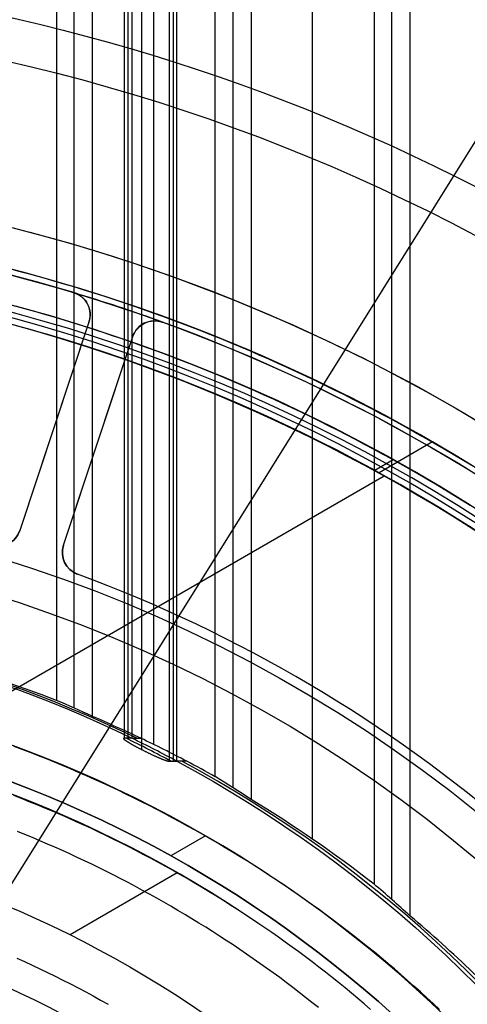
# Model space of a CAD drawing. Extents: x 19499 to 20475, y -6718 to -5871.
# Tile 37 of 60: x 20006 to 20025, y -6362 to -6320. Entities that reach past the tile are written whole.
import ezdxf

# ---------------------------------------------------------------- set-up
doc = ezdxf.new("R2010")
doc.units = 0
doc.layers.get('0').update_dxf_attribs({"linetype": 'CONTINUOUS'})
for name, color, linetype in [('BLANCO_METALICO', 7, 'CONTINUOUS'), ('COLOR', 7, 'CONTINUOUS'), ('LUZ', 7, 'CONTINUOUS')]:
    doc.layers.add(name, color=color, linetype=linetype)

msp = doc.modelspace()

# ---------------------------------------------------------------- linework, layer by layer
for p, q in [((20007.319, -5871.439, 68.988), (20007.319, -6349.175, 68.988)), ((20008.096, -6349.511, 69.411), (20008.096, -5871.439, 69.411)), ((20008.872, -5871.439, 69.834), (20008.872, -6349.864, 69.834)), ((20010.251, -5871.439, 73.257), (20010.251, -6350.811, 73.257)), ((20010.42, -6350.811, 72.526), (20010.42, -5871.439, 72.526)), ((20010.588, -5871.439, 71.795), (20010.588, -6350.811, 71.795)), ((20011, -5871.439, 74.456), (20011, -6351.297, 74.456)), ((20011.532, -6351.081, 70.204), (20011.532, -5871.439, 70.204)), ((20012.2, -5871.439, 73.707), (20012.2, -6351.807, 73.707)), ((20012.369, -5871.439, 72.976), (20012.369, -6351.807, 72.976)), ((20012.537, -6351.807, 72.245), (20012.537, -5871.439, 72.245)), ((20014.191, -6352.473, 70.574), (20014.191, -5871.439, 70.574)), ((20014.968, -6352.956, 70.997), (20014.968, -5871.439, 70.997)), ((20015.744, -5871.439, 71.42), (20015.744, -6353.459, 71.42)), ((20018.404, -6355.176, 71.791), (20018.404, -5871.439, 71.791)), ((20021.063, -5871.439, 72.161), (20021.063, -6357.119, 72.161)), ((20021.84, -6357.791, 72.584), (20021.84, -5871.439, 72.584)), ((20022.616, -5871.439, 73.007), (20022.616, -6358.49, 73.007)), ((20023.597, -6337.999, 89.375), (20021.284, -6339.334, 89.375)), ((20021.887, -6338.773, 46.5), (20021.096, -6339.23, 46.5)), ((20021.496, -6339.475, 88.125), (20001.055, -6351.276, 88.125)), ((20010.588, -6350.811, 71.795), (20010.251, -6350.811, 73.257)), ((20010.588, -6350.811, 71.795), (20010.251, -6350.811, 73.257)), ((20010.588, -6350.811, 71.795), (20010.974, -6350.811, 70.126)), ((20012.2, -6351.807, 73.707), (20012.537, -6351.807, 72.245)), ((20012.962, -6351.807, 70.403), (20012.537, -6351.807, 72.245)), ((20012.962, -6351.807, 70.403), (20012.537, -6351.807, 72.245)), ((20013.767, -6355.025, 67.125), (20012.269, -6355.89, 67.125)), ((20012.545, -6356.636, 62.125), (20007.913, -6359.311, 62.125))]:
    msp.add_line(p, q)
at = {"extrusion": (-0.224951, -1.11795e-14, 0.97437)}
msp.add_lwpolyline([(6360.2, 19552.369), (6359.725, 19552.034), (6359.251, 19551.695), (6358.781, 19551.351), (6358.312, 19551.004), (6357.846, 19550.653), (6357.382, 19550.297), (6356.921, 19549.938), (6356.462, 19549.575), (6356.006, 19549.208), (6355.553, 19548.837), (6355.102, 19548.463), (6354.654, 19548.084), (6354.209, 19547.702), (6353.767, 19547.316), (6353.327, 19546.926), (6352.89, 19546.533), (6352.457, 19546.136), (6352.026, 19545.735), (6351.598, 19545.331), (6351.174, 19544.923), (6350.752, 19544.512), (6350.334, 19544.097), (6349.919, 19543.679), (6349.507, 19543.258), (6349.098, 19542.833), (6348.693, 19542.405), (6348.291, 19541.973), (6347.893, 19541.539), (6347.498, 19541.101), (6347.106, 19540.66), (6346.718, 19540.216), (6346.333, 19539.769), (6345.952, 19539.319), (6345.575, 19538.866), (6345.201, 19538.41), (6344.831, 19537.951), (6344.464, 19537.49), (6344.102, 19537.025), (6343.743, 19536.558), (6343.388, 19536.088), (6343.036, 19535.616), (6342.689, 19535.141), (6342.345, 19534.664), (6342.005, 19534.184), (6341.669, 19533.701), (6341.337, 19533.217), (6341.009, 19532.729), (6340.685, 19532.24), (6340.366, 19531.748), (6340.05, 19531.255), (6339.738, 19530.759), (6339.43, 19530.261), (6339.126, 19529.761), (6338.826, 19529.259), (6338.531, 19528.755), (6338.239, 19528.249), (6337.952, 19527.742), (6337.669, 19527.232), (6337.39, 19526.721), (6337.115, 19526.209), (6336.845, 19525.694), (6336.578, 19525.179), (6336.316, 19524.661), (6336.058, 19524.143), (6335.805, 19523.622), (6335.555, 19523.101), (6335.31, 19522.578), (6335.069, 19522.054), (6334.833, 19521.529), (6334.6, 19521.003), (6334.372, 19520.475), (6334.148, 19519.947), (6333.929, 19519.418), (6333.714, 19518.887), (6333.502, 19518.356), (6333.296, 19517.824), (6333.093, 19517.292), (6332.895, 19516.758), (6332.701, 19516.224), (6332.511, 19515.689), (6332.326, 19515.154), (6332.145, 19514.619), (6331.968, 19514.082), (6331.795, 19513.546), (6331.627, 19513.009), (6331.463, 19512.472), (6331.303, 19511.934), (6331.147, 19511.397), (6330.995, 19510.859), (6330.848, 19510.321), (6330.705, 19509.783), (6330.566, 19509.245), (6330.431, 19508.707), (6330.3, 19508.169), (6330.173, 19507.632), (6330.051, 19507.094), (6329.932, 19506.557), (6329.818, 19506.02), (6329.708, 19505.483), (6329.601, 19504.947), (6329.499, 19504.411), (6329.401, 19503.875), (6329.307, 19503.34), (6329.217, 19502.806), (6329.13, 19502.272), (6329.048, 19501.738), (6328.97, 19501.206), (6328.895, 19500.674), (6328.824, 19500.143), (6328.758, 19499.612), (6328.695, 19499.083), (6328.635, 19498.554), (6328.58, 19498.026), (6328.528, 19497.499), (6328.48, 19496.973), (6328.436, 19496.448), (6328.396, 19495.924), (6328.359, 19495.402), (6328.326, 19494.88), (6328.296, 19494.359), (6328.27, 19493.84), (6328.248, 19493.322), (6328.229, 19492.805), (6328.213, 19492.289), (6328.201, 19491.775), (6328.193, 19491.262), (6328.188, 19490.75), (6328.186, 19490.24), (6328.188, 19489.721), (6328.193, 19489.2), (6328.202, 19488.678), (6328.214, 19488.154), (6328.23, 19487.629), (6328.25, 19487.103), (6328.273, 19486.576), (6328.3, 19486.047), (6328.331, 19485.517), (6328.365, 19484.986), (6328.403, 19484.454), (6328.445, 19483.92), (6328.491, 19483.386), (6328.541, 19482.851), (6328.594, 19482.314), (6328.652, 19481.777), (6328.713, 19481.238), (6328.778, 19480.699), (6328.848, 19480.159), (6328.921, 19479.618), (6328.998, 19479.077), (6329.079, 19478.534), (6329.165, 19477.991), (6329.254, 19477.448), (6329.348, 19476.904), (6329.446, 19476.359), (6329.547, 19475.814), (6329.653, 19475.268), (6329.764, 19474.722), (6329.878, 19474.176), (6329.997, 19473.629), (6330.12, 19473.082), (6330.247, 19472.535), (6330.378, 19471.988), (6330.514, 19471.44), (6330.654, 19470.893), (6330.798, 19470.345), (6330.946, 19469.798), (6331.099, 19469.251), (6331.256, 19468.703), (6331.418, 19468.156), (6331.584, 19467.61), (6331.754, 19467.063), (6331.929, 19466.517), (6332.108, 19465.971), (6332.292, 19465.426), (6332.48, 19464.881), (6332.672, 19464.337), (6332.869, 19463.794), (6333.07, 19463.251), (6333.275, 19462.709), (6333.485, 19462.167), (6333.7, 19461.627), (6333.919, 19461.087), (6334.142, 19460.548), (6334.37, 19460.01), (6334.602, 19459.474), (6334.838, 19458.938), (6335.079, 19458.404), (6335.325, 19457.871), (6335.574, 19457.339), (6335.829, 19456.808), (6336.087, 19456.279), (6336.35, 19455.751), (6336.618, 19455.225), (6336.889, 19454.7), (6337.165, 19454.177), (6337.446, 19453.656), (6337.73, 19453.136), (6338.02, 19452.618), (6338.313, 19452.102), (6338.611, 19451.588), (6338.912, 19451.076), (6339.219, 19450.566), (6339.529, 19450.057), (6339.844, 19449.551), (6340.163, 19449.047), (6340.486, 19448.546), (6340.813, 19448.046), (6341.144, 19447.549), (6341.48, 19447.055), (6341.819, 19446.562), (6342.163, 19446.072), (6342.51, 19445.585), (6342.862, 19445.101), (6343.218, 19444.619), (6343.577, 19444.139), (6343.941, 19443.663), (6344.308, 19443.189), (6344.68, 19442.718), (6345.055, 19442.25), (6345.434, 19441.785), (6345.817, 19441.323), (6346.203, 19440.864), (6346.593, 19440.408), (6346.987, 19439.955), (6347.385, 19439.505), (6347.786, 19439.059), (6348.19, 19438.616), (6348.599, 19438.176), (6349.01, 19437.74), (6349.425, 19437.307), (6349.844, 19436.877), (6350.266, 19436.451), (6350.691, 19436.028), (6351.119, 19435.609), (6351.551, 19435.194), (6351.986, 19434.782), (6352.424, 19434.374), (6352.865, 19433.97), (6353.309, 19433.57), (6353.757, 19433.173), (6354.207, 19432.78), (6354.66, 19432.391), (6355.116, 19432.006), (6355.575, 19431.625), (6356.036, 19431.247), (6356.501, 19430.874), (6356.968, 19430.505), (6357.437, 19430.14), (6357.909, 19429.779), (6358.384, 19429.422), (6358.861, 19429.069), (6359.341, 19428.721), (6359.823, 19428.376), (6360.307, 19428.036), (6360.794, 19427.7), (6361.282, 19427.369)], dxfattribs=at)
at = {"extrusion": (-0.224951, -3.0152e-14, 0.97437)}
msp.add_lwpolyline([(6359.442, 19427.369), (6358.976, 19427.706), (6358.513, 19428.047), (6358.051, 19428.393), (6357.592, 19428.742), (6357.136, 19429.095), (6356.682, 19429.451), (6356.23, 19429.812), (6355.781, 19430.176), (6355.335, 19430.544), (6354.891, 19430.916), (6354.45, 19431.292), (6354.011, 19431.671), (6353.576, 19432.054), (6353.143, 19432.44), (6352.713, 19432.83), (6352.286, 19433.224), (6351.862, 19433.621), (6351.44, 19434.021), (6351.022, 19434.425), (6350.607, 19434.832), (6350.195, 19435.243), (6349.786, 19435.657), (6349.38, 19436.074), (6348.978, 19436.495), (6348.579, 19436.919), (6348.183, 19437.346), (6347.79, 19437.776), (6347.401, 19438.209), (6347.015, 19438.645), (6346.632, 19439.084), (6346.253, 19439.526), (6345.878, 19439.971), (6345.506, 19440.419), (6345.137, 19440.87), (6344.772, 19441.323), (6344.411, 19441.779), (6344.053, 19442.238), (6343.699, 19442.7), (6343.349, 19443.164), (6343.002, 19443.631), (6342.659, 19444.1), (6342.32, 19444.572), (6341.985, 19445.046), (6341.654, 19445.522), (6341.326, 19446.001), (6341.002, 19446.482), (6340.682, 19446.966), (6340.366, 19447.451), (6340.054, 19447.939), (6339.746, 19448.428), (6339.442, 19448.92), (6339.142, 19449.414), (6338.846, 19449.909), (6338.554, 19450.407), (6338.265, 19450.906), (6337.981, 19451.407), (6337.701, 19451.91), (6337.425, 19452.414), (6337.154, 19452.92), (6336.886, 19453.428), (6336.622, 19453.937), (6336.362, 19454.448), (6336.107, 19454.96), (6335.856, 19455.473), (6335.609, 19455.988), (6335.366, 19456.504), (6335.127, 19457.021), (6334.892, 19457.54), (6334.661, 19458.059), (6334.435, 19458.579), (6334.213, 19459.101), (6333.995, 19459.623), (6333.781, 19460.147), (6333.571, 19460.671), (6333.365, 19461.196), (6333.164, 19461.722), (6332.967, 19462.248), (6332.774, 19462.776), (6332.585, 19463.303), (6332.4, 19463.832), (6332.219, 19464.36), (6332.043, 19464.89), (6331.871, 19465.419), (6331.702, 19465.95), (6331.538, 19466.48), (6331.378, 19467.011), (6331.223, 19467.541), (6331.071, 19468.072), (6330.923, 19468.604), (6330.78, 19469.135), (6330.64, 19469.666), (6330.505, 19470.197), (6330.373, 19470.728), (6330.246, 19471.26), (6330.122, 19471.791), (6330.003, 19472.321), (6329.888, 19472.852), (6329.776, 19473.382), (6329.669, 19473.912), (6329.565, 19474.441), (6329.466, 19474.971), (6329.37, 19475.499), (6329.278, 19476.027), (6329.19, 19476.555), (6329.106, 19477.082), (6329.026, 19477.609), (6328.95, 19478.134), (6328.877, 19478.66), (6328.808, 19479.184), (6328.743, 19479.708), (6328.682, 19480.23), (6328.624, 19480.752), (6328.57, 19481.273), (6328.52, 19481.794), (6328.473, 19482.313), (6328.43, 19482.831), (6328.39, 19483.348), (6328.355, 19483.864), (6328.322, 19484.38), (6328.293, 19484.894), (6328.268, 19485.406), (6328.246, 19485.918), (6328.228, 19486.428), (6328.213, 19486.937), (6328.201, 19487.445), (6328.193, 19487.952), (6328.188, 19488.457), (6328.186, 19488.961), (6328.188, 19489.487), (6328.193, 19490.014), (6328.202, 19490.543), (6328.215, 19491.074), (6328.231, 19491.605), (6328.251, 19492.138), (6328.275, 19492.673), (6328.303, 19493.208), (6328.334, 19493.745), (6328.37, 19494.283), (6328.409, 19494.823), (6328.452, 19495.363), (6328.499, 19495.904), (6328.55, 19496.447), (6328.605, 19496.991), (6328.664, 19497.535), (6328.727, 19498.08), (6328.794, 19498.627), (6328.865, 19499.174), (6328.94, 19499.722), (6329.02, 19500.271), (6329.103, 19500.82), (6329.191, 19501.37), (6329.283, 19501.921), (6329.379, 19502.472), (6329.479, 19503.024), (6329.584, 19503.577), (6329.693, 19504.129), (6329.806, 19504.683), (6329.923, 19505.236), (6330.045, 19505.79), (6330.171, 19506.344), (6330.302, 19506.898), (6330.437, 19507.453), (6330.576, 19508.007), (6330.72, 19508.562), (6330.868, 19509.116), (6331.021, 19509.671), (6331.178, 19510.225), (6331.339, 19510.779), (6331.505, 19511.333), (6331.675, 19511.887), (6331.85, 19512.44), (6332.03, 19512.993), (6332.214, 19513.545), (6332.402, 19514.097), (6332.595, 19514.649), (6332.793, 19515.199), (6332.995, 19515.75), (6333.202, 19516.299), (6333.413, 19516.848), (6333.628, 19517.395), (6333.849, 19517.942), (6334.073, 19518.488), (6334.303, 19519.033), (6334.536, 19519.577), (6334.775, 19520.12), (6335.018, 19520.662), (6335.265, 19521.202), (6335.517, 19521.741), (6335.774, 19522.279), (6336.035, 19522.815), (6336.3, 19523.35), (6336.57, 19523.883), (6336.844, 19524.415), (6337.123, 19524.945), (6337.407, 19525.473), (6337.695, 19526), (6337.987, 19526.525), (6338.284, 19527.048), (6338.585, 19527.568), (6338.89, 19528.087), (6339.2, 19528.604), (6339.514, 19529.119), (6339.833, 19529.632), (6340.155, 19530.142), (6340.483, 19530.651), (6340.814, 19531.156), (6341.15, 19531.66), (6341.49, 19532.161), (6341.834, 19532.659), (6342.182, 19533.155), (6342.534, 19533.649), (6342.891, 19534.139), (6343.251, 19534.627), (6343.616, 19535.112), (6343.985, 19535.595), (6344.357, 19536.074), (6344.734, 19536.551), (6345.115, 19537.024), (6345.499, 19537.495), (6345.887, 19537.963), (6346.28, 19538.427), (6346.675, 19538.888), (6347.075, 19539.346), (6347.479, 19539.801), (6347.886, 19540.252), (6348.297, 19540.7), (6348.711, 19541.145), (6349.129, 19541.586), (6349.55, 19542.023), (6349.975, 19542.457), (6350.404, 19542.888), (6350.835, 19543.314), (6351.271, 19543.738), (6351.709, 19544.157), (6352.151, 19544.573), (6352.595, 19544.984), (6353.044, 19545.392), (6353.495, 19545.797), (6353.949, 19546.197), (6354.406, 19546.593), (6354.866, 19546.985), (6355.33, 19547.373), (6355.796, 19547.758), (6356.265, 19548.138), (6356.736, 19548.514), (6357.21, 19548.885), (6357.687, 19549.253), (6358.167, 19549.617), (6358.649, 19549.976), (6359.134, 19550.331), (6359.621, 19550.681), (6360.111, 19551.027), (6360.603, 19551.369), (6361.097, 19551.707), (6361.593, 19552.04), (6362.092, 19552.369)], dxfattribs=at)
at = {"extrusion": (-0.224951, -7.42593e-14, 0.97437)}
msp.add_lwpolyline([(6365.65, 19427.369), (6365.14, 19427.678), (6364.631, 19427.991), (6364.125, 19428.31), (6363.62, 19428.633), (6363.118, 19428.96), (6362.618, 19429.293), (6362.121, 19429.63), (6361.625, 19429.971), (6361.132, 19430.317), (6360.642, 19430.667), (6360.154, 19431.022), (6359.669, 19431.382), (6359.186, 19431.746), (6358.707, 19432.114), (6358.23, 19432.486), (6357.755, 19432.863), (6357.284, 19433.245), (6356.815, 19433.63), (6356.35, 19434.02), (6355.888, 19434.414), (6355.428, 19434.812), (6354.972, 19435.214), (6354.519, 19435.62), (6354.069, 19436.031), (6353.623, 19436.445), (6353.18, 19436.863), (6352.74, 19437.285), (6352.304, 19437.711), (6351.871, 19438.141), (6351.442, 19438.575), (6351.017, 19439.012), (6350.595, 19439.453), (6350.176, 19439.898), (6349.762, 19440.346), (6349.351, 19440.798), (6348.944, 19441.253), (6348.541, 19441.712), (6348.142, 19442.174), (6347.747, 19442.64), (6347.356, 19443.108), (6346.969, 19443.58), (6346.585, 19444.055), (6346.206, 19444.534), (6345.831, 19445.015), (6345.461, 19445.499), (6345.094, 19445.986), (6344.732, 19446.477), (6344.374, 19446.97), (6344.02, 19447.465), (6343.67, 19447.964), (6343.325, 19448.465), (6342.984, 19448.968), (6342.648, 19449.475), (6342.316, 19449.983), (6341.989, 19450.495), (6341.666, 19451.008), (6341.347, 19451.524), (6341.033, 19452.042), (6340.724, 19452.562), (6340.419, 19453.084), (6340.119, 19453.609), (6339.823, 19454.135), (6339.532, 19454.663), (6339.246, 19455.193), (6338.964, 19455.725), (6338.687, 19456.259), (6338.414, 19456.794), (6338.146, 19457.331), (6337.883, 19457.869), (6337.625, 19458.409), (6337.371, 19458.95), (6337.122, 19459.493), (6336.878, 19460.037), (6336.638, 19460.582), (6336.403, 19461.129), (6336.173, 19461.676), (6335.948, 19462.225), (6335.727, 19462.774), (6335.511, 19463.325), (6335.3, 19463.876), (6335.094, 19464.428), (6334.892, 19464.981), (6334.695, 19465.535), (6334.503, 19466.089), (6334.315, 19466.643), (6334.132, 19467.199), (6333.954, 19467.754), (6333.78, 19468.31), (6333.612, 19468.867), (6333.447, 19469.423), (6333.288, 19469.98), (6333.133, 19470.537), (6332.983, 19471.094), (6332.837, 19471.651), (6332.696, 19472.208), (6332.56, 19472.765), (6332.428, 19473.322), (6332.3, 19473.878), (6332.178, 19474.435), (6332.059, 19474.991), (6331.946, 19475.546), (6331.836, 19476.102), (6331.732, 19476.657), (6331.631, 19477.211), (6331.535, 19477.765), (6331.444, 19478.318), (6331.356, 19478.87), (6331.273, 19479.422), (6331.195, 19479.973), (6331.121, 19480.523), (6331.051, 19481.073), (6330.985, 19481.621), (6330.923, 19482.169), (6330.866, 19482.715), (6330.813, 19483.261), (6330.764, 19483.805), (6330.719, 19484.349), (6330.678, 19484.891), (6330.641, 19485.432), (6330.608, 19485.972), (6330.579, 19486.51), (6330.554, 19487.047), (6330.533, 19487.583), (6330.516, 19488.117), (6330.503, 19488.65), (6330.493, 19489.182), (6330.488, 19489.712), (6330.486, 19490.24), (6330.488, 19490.758), (6330.493, 19491.278), (6330.502, 19491.8), (6330.515, 19492.323), (6330.531, 19492.847), (6330.552, 19493.373), (6330.576, 19493.9), (6330.603, 19494.428), (6330.635, 19494.958), (6330.671, 19495.488), (6330.71, 19496.02), (6330.753, 19496.553), (6330.8, 19497.087), (6330.852, 19497.622), (6330.907, 19498.159), (6330.966, 19498.696), (6331.029, 19499.234), (6331.097, 19499.773), (6331.168, 19500.312), (6331.244, 19500.853), (6331.323, 19501.394), (6331.407, 19501.936), (6331.495, 19502.479), (6331.588, 19503.022), (6331.684, 19503.566), (6331.785, 19504.11), (6331.89, 19504.655), (6332, 19505.2), (6332.113, 19505.746), (6332.232, 19506.292), (6332.354, 19506.838), (6332.481, 19507.384), (6332.612, 19507.931), (6332.748, 19508.477), (6332.888, 19509.024), (6333.032, 19509.571), (6333.181, 19510.117), (6333.334, 19510.664), (6333.492, 19511.21), (6333.655, 19511.756), (6333.821, 19512.302), (6333.993, 19512.848), (6334.169, 19513.393), (6334.349, 19513.938), (6334.534, 19514.482), (6334.723, 19515.026), (6334.917, 19515.569), (6335.116, 19516.112), (6335.319, 19516.653), (6335.527, 19517.194), (6335.739, 19517.735), (6335.956, 19518.274), (6336.177, 19518.812), (6336.403, 19519.349), (6336.633, 19519.886), (6336.868, 19520.421), (6337.108, 19520.955), (6337.352, 19521.488), (6337.6, 19522.019), (6337.853, 19522.549), (6338.111, 19523.078), (6338.373, 19523.605), (6338.64, 19524.13), (6338.911, 19524.654), (6339.187, 19525.177), (6339.467, 19525.697), (6339.752, 19526.216), (6340.041, 19526.733), (6340.334, 19527.248), (6340.632, 19527.761), (6340.934, 19528.273), (6341.241, 19528.782), (6341.552, 19529.289), (6341.867, 19529.793), (6342.187, 19530.296), (6342.511, 19530.796), (6342.839, 19531.294), (6343.172, 19531.789), (6343.509, 19532.282), (6343.85, 19532.773), (6344.195, 19533.261), (6344.544, 19533.746), (6344.897, 19534.228), (6345.255, 19534.708), (6345.616, 19535.185), (6345.982, 19535.659), (6346.351, 19536.13), (6346.725, 19536.598), (6347.102, 19537.064), (6347.484, 19537.526), (6347.869, 19537.985), (6348.258, 19538.441), (6348.651, 19538.893), (6349.047, 19539.343), (6349.448, 19539.789), (6349.852, 19540.231), (6350.259, 19540.67), (6350.67, 19541.106), (6351.085, 19541.538), (6351.503, 19541.967), (6351.925, 19542.392), (6352.35, 19542.814), (6352.778, 19543.231), (6353.21, 19543.645), (6353.645, 19544.056), (6354.083, 19544.462), (6354.525, 19544.865), (6354.969, 19545.263), (6355.417, 19545.658), (6355.868, 19546.049), (6356.321, 19546.436), (6356.778, 19546.819), (6357.238, 19547.197), (6357.7, 19547.572), (6358.165, 19547.943), (6358.633, 19548.309), (6359.103, 19548.671), (6359.576, 19549.029), (6360.052, 19549.382), (6360.53, 19549.732), (6361.011, 19550.077), (6361.494, 19550.417), (6361.979, 19550.754), (6362.467, 19551.086), (6362.957, 19551.413), (6363.449, 19551.736), (6363.944, 19552.055), (6364.44, 19552.369)], dxfattribs=at)
at = {"extrusion": (-0.224951, 5.19309e-14, 0.97437)}
msp.add_lwpolyline([(6365.957, 19552.015), (6365.443, 19551.707), (6364.931, 19551.395), (6364.421, 19551.078), (6363.913, 19550.756), (6363.407, 19550.43), (6362.904, 19550.099), (6362.402, 19549.763), (6361.903, 19549.422), (6361.407, 19549.077), (6360.913, 19548.728), (6360.421, 19548.374), (6359.932, 19548.015), (6359.446, 19547.652), (6358.962, 19547.284), (6358.482, 19546.912), (6358.004, 19546.536), (6357.529, 19546.155), (6357.056, 19545.77), (6356.587, 19545.381), (6356.121, 19544.987), (6355.658, 19544.589), (6355.198, 19544.187), (6354.741, 19543.781), (6354.288, 19543.371), (6353.838, 19542.956), (6353.391, 19542.538), (6352.948, 19542.116), (6352.508, 19541.69), (6352.071, 19541.259), (6351.639, 19540.826), (6351.209, 19540.388), (6350.784, 19539.946), (6350.362, 19539.501), (6349.944, 19539.052), (6349.53, 19538.6), (6349.119, 19538.144), (6348.713, 19537.685), (6348.31, 19537.222), (6347.911, 19536.756), (6347.516, 19536.286), (6347.126, 19535.813), (6346.739, 19535.337), (6346.357, 19534.858), (6345.978, 19534.376), (6345.604, 19533.89), (6345.234, 19533.402), (6344.869, 19532.911), (6344.507, 19532.416), (6344.15, 19531.919), (6343.798, 19531.42), (6343.449, 19530.917), (6343.105, 19530.412), (6342.766, 19529.904), (6342.431, 19529.394), (6342.1, 19528.881), (6341.774, 19528.366), (6341.453, 19527.849), (6341.136, 19527.329), (6340.823, 19526.807), (6340.516, 19526.283), (6340.213, 19525.757), (6339.914, 19525.229), (6339.62, 19524.699), (6339.331, 19524.167), (6339.046, 19523.633), (6338.767, 19523.097), (6338.492, 19522.56), (6338.221, 19522.021), (6337.955, 19521.481), (6337.695, 19520.939), (6337.438, 19520.395), (6337.187, 19519.85), (6336.94, 19519.304), (6336.698, 19518.757), (6336.461, 19518.208), (6336.229, 19517.658), (6336.001, 19517.107), (6335.778, 19516.555), (6335.56, 19516.003), (6335.347, 19515.449), (6335.139, 19514.894), (6334.935, 19514.339), (6334.736, 19513.783), (6334.542, 19513.226), (6334.352, 19512.669), (6334.168, 19512.112), (6333.988, 19511.553), (6333.813, 19510.995), (6333.642, 19510.436), (6333.476, 19509.877), (6333.315, 19509.318), (6333.159, 19508.758), (6333.007, 19508.198), (6332.86, 19507.639), (6332.718, 19507.079), (6332.58, 19506.52), (6332.447, 19505.96), (6332.318, 19505.401), (6332.194, 19504.842), (6332.075, 19504.283), (6331.96, 19503.725), (6331.849, 19503.167), (6331.744, 19502.609), (6331.642, 19502.052), (6331.545, 19501.496), (6331.453, 19500.94), (6331.365, 19500.385), (6331.281, 19499.83), (6331.202, 19499.277), (6331.127, 19498.724), (6331.056, 19498.172), (6330.99, 19497.621), (6330.927, 19497.07), (6330.869, 19496.521), (6330.816, 19495.973), (6330.766, 19495.426), (6330.721, 19494.88), (6330.68, 19494.335), (6330.642, 19493.792), (6330.609, 19493.249), (6330.58, 19492.708), (6330.555, 19492.169), (6330.534, 19491.631), (6330.516, 19491.094), (6330.503, 19490.558), (6330.494, 19490.024), (6330.488, 19489.492), (6330.486, 19488.961), (6330.488, 19488.449), (6330.493, 19487.936), (6330.502, 19487.422), (6330.514, 19486.906), (6330.53, 19486.389), (6330.55, 19485.87), (6330.573, 19485.35), (6330.6, 19484.829), (6330.631, 19484.307), (6330.666, 19483.783), (6330.704, 19483.259), (6330.746, 19482.733), (6330.792, 19482.206), (6330.842, 19481.678), (6330.895, 19481.149), (6330.953, 19480.619), (6331.015, 19480.089), (6331.08, 19479.557), (6331.15, 19479.025), (6331.223, 19478.492), (6331.301, 19477.958), (6331.382, 19477.423), (6331.468, 19476.888), (6331.558, 19476.352), (6331.652, 19475.816), (6331.75, 19475.279), (6331.852, 19474.741), (6331.959, 19474.204), (6332.069, 19473.665), (6332.184, 19473.127), (6332.303, 19472.588), (6332.426, 19472.049), (6332.554, 19471.51), (6332.686, 19470.971), (6332.822, 19470.431), (6332.962, 19469.892), (6333.107, 19469.352), (6333.256, 19468.813), (6333.41, 19468.274), (6333.568, 19467.735), (6333.73, 19467.196), (6333.897, 19466.657), (6334.068, 19466.119), (6334.243, 19465.581), (6334.423, 19465.044), (6334.607, 19464.507), (6334.796, 19463.971), (6334.989, 19463.435), (6335.186, 19462.9), (6335.388, 19462.366), (6335.595, 19461.832), (6335.805, 19461.3), (6336.021, 19460.768), (6336.24, 19460.237), (6336.464, 19459.707), (6336.693, 19459.178), (6336.926, 19458.65), (6337.163, 19458.124), (6337.405, 19457.598), (6337.651, 19457.074), (6337.902, 19456.552), (6338.157, 19456.03), (6338.416, 19455.51), (6338.68, 19454.992), (6338.949, 19454.475), (6339.221, 19453.96), (6339.498, 19453.446), (6339.779, 19452.935), (6340.065, 19452.425), (6340.355, 19451.917), (6340.649, 19451.41), (6340.948, 19450.906), (6341.25, 19450.404), (6341.557, 19449.904), (6341.869, 19449.406), (6342.184, 19448.91), (6342.504, 19448.416), (6342.827, 19447.925), (6343.155, 19447.436), (6343.487, 19446.949), (6343.823, 19446.465), (6344.164, 19445.984), (6344.508, 19445.505), (6344.856, 19445.028), (6345.208, 19444.555), (6345.565, 19444.084), (6345.925, 19443.615), (6346.289, 19443.15), (6346.657, 19442.688), (6347.028, 19442.228), (6347.404, 19441.771), (6347.783, 19441.318), (6348.166, 19440.867), (6348.553, 19440.42), (6348.943, 19439.976), (6349.337, 19439.535), (6349.735, 19439.097), (6350.136, 19438.663), (6350.54, 19438.232), (6350.948, 19437.804), (6351.36, 19437.38), (6351.775, 19436.959), (6352.193, 19436.542), (6352.615, 19436.128), (6353.039, 19435.718), (6353.467, 19435.312), (6353.898, 19434.91), (6354.333, 19434.511), (6354.77, 19434.116), (6355.21, 19433.724), (6355.654, 19433.337), (6356.1, 19432.953), (6356.549, 19432.573), (6357.001, 19432.198), (6357.456, 19431.826), (6357.913, 19431.458), (6358.373, 19431.095), (6358.836, 19430.735), (6359.301, 19430.379), (6359.769, 19430.028), (6360.24, 19429.681), (6360.712, 19429.338), (6361.188, 19428.999), (6361.665, 19428.664), (6362.145, 19428.334), (6362.627, 19428.008), (6363.111, 19427.686), (6363.597, 19427.369)], dxfattribs=at)
for points in [[(20025.261, -6339.008), (20024.877, -6338.774), (20024.492, -6338.543), (20024.105, -6338.315), (20023.717, -6338.088), (20023.327, -6337.864), (20022.936, -6337.642), (20022.544, -6337.423), (20022.15, -6337.206), (20021.755, -6336.991), (20021.359, -6336.779), (20020.962, -6336.569), (20020.563, -6336.362), (20020.163, -6336.157), (20019.762, -6335.954), (20019.36, -6335.754), (20018.956, -6335.556), (20018.552, -6335.361), (20018.146, -6335.168), (20017.739, -6334.978), (20017.331, -6334.79), (20016.921, -6334.604), (20016.511, -6334.421), (20016.099, -6334.241), (20015.687, -6334.063), (20015.273, -6333.888), (20014.858, -6333.715), (20014.443, -6333.544), (20014.026, -6333.376), (20013.608, -6333.211), (20013.189, -6333.048), (20012.77, -6332.888), (20012.349, -6332.731), (20011.927, -6332.576), (20011.505, -6332.423), (20011.081, -6332.273), (20010.657, -6332.126), (20010.231, -6331.982), (20009.805, -6331.84), (20009.378, -6331.7), (20008.95, -6331.564), (20008.521, -6331.43), (20008.092, -6331.298), (20007.662, -6331.17), (20007.23, -6331.044), (20006.798, -6330.92), (20006.366, -6330.8), (20005.932, -6330.682), (20005.498, -6330.566)], [(20025.226, -6340.75), (20024.852, -6340.517), (20024.477, -6340.286), (20024.101, -6340.058), (20023.723, -6339.831), (20023.344, -6339.607), (20022.964, -6339.385), (20022.583, -6339.166), (20022.2, -6338.949), (20021.815, -6338.734), (20021.43, -6338.521), (20021.043, -6338.311), (20020.655, -6338.103), (20020.266, -6337.898), (20019.875, -6337.694), (20019.484, -6337.494), (20019.091, -6337.295), (20018.697, -6337.099), (20018.301, -6336.905), (20017.905, -6336.714), (20017.507, -6336.525), (20017.109, -6336.339), (20016.709, -6336.155), (20016.308, -6335.973), (20015.906, -6335.794), (20015.503, -6335.617), (20015.099, -6335.443), (20014.694, -6335.271), (20014.287, -6335.101), (20013.88, -6334.935), (20013.472, -6334.77), (20013.063, -6334.608), (20012.653, -6334.449), (20012.241, -6334.292), (20011.829, -6334.138), (20011.416, -6333.986), (20011.002, -6333.836), (20010.587, -6333.69), (20010.172, -6333.546), (20009.755, -6333.404), (20009.338, -6333.265), (20008.919, -6333.128), (20008.5, -6332.995), (20008.08, -6332.863), (20007.659, -6332.735), (20007.238, -6332.608), (20006.816, -6332.485), (20006.392, -6332.364), (20005.969, -6332.246), (20005.544, -6332.131)], [(20023.9, -6362.543), (20023.626, -6362.286), (20023.35, -6362.032), (20023.072, -6361.779), (20022.792, -6361.529), (20022.511, -6361.281), (20022.227, -6361.034), (20021.942, -6360.79), (20021.656, -6360.547), (20021.367, -6360.307), (20021.077, -6360.068), (20020.785, -6359.832), (20020.492, -6359.598), (20020.197, -6359.365), (20019.9, -6359.135), (20019.602, -6358.907), (20019.302, -6358.681), (20019, -6358.457), (20018.697, -6358.235), (20018.393, -6358.015), (20018.087, -6357.797), (20017.779, -6357.582), (20017.47, -6357.368), (20017.16, -6357.157), (20016.848, -6356.948), (20016.534, -6356.741), (20016.219, -6356.536), (20015.903, -6356.333), (20015.585, -6356.133), (20015.266, -6355.934), (20014.946, -6355.738), (20014.624, -6355.544), (20014.301, -6355.352), (20013.976, -6355.163), (20013.651, -6354.975), (20013.324, -6354.79), (20012.995, -6354.607), (20012.666, -6354.427), (20012.335, -6354.248), (20012.003, -6354.072), (20011.67, -6353.899), (20011.336, -6353.727), (20011, -6353.558), (20010.663, -6353.391), (20010.326, -6353.226), (20009.987, -6353.064), (20009.647, -6352.904), (20009.306, -6352.746), (20008.964, -6352.591), (20008.62, -6352.438), (20008.276, -6352.287), (20007.931, -6352.139), (20007.585, -6351.993), (20007.237, -6351.85), (20006.889, -6351.708), (20006.54, -6351.57), (20006.19, -6351.433), (20005.839, -6351.299), (20005.487, -6351.168)], [(20016.038, -6358.802), (20015.737, -6358.601), (20015.436, -6358.401), (20015.132, -6358.204), (20014.828, -6358.009), (20014.522, -6357.816), (20014.215, -6357.625), (20013.906, -6357.436), (20013.596, -6357.249), (20013.285, -6357.064), (20012.973, -6356.882), (20012.659, -6356.702), (20012.345, -6356.523), (20012.028, -6356.347), (20011.711, -6356.173), (20011.393, -6356.002), (20011.073, -6355.832), (20010.752, -6355.665), (20010.43, -6355.5), (20010.107, -6355.337), (20009.783, -6355.176), (20009.458, -6355.017), (20009.132, -6354.861), (20008.804, -6354.707), (20008.476, -6354.555), (20008.147, -6354.406), (20007.816, -6354.258), (20007.485, -6354.113), (20007.152, -6353.971), (20006.819, -6353.83), (20006.484, -6353.692), (20006.149, -6353.556), (20005.813, -6353.422), (20005.476, -6353.291)], [(20018.654, -6362.454), (20018.379, -6362.234), (20018.103, -6362.017), (20017.825, -6361.801), (20017.545, -6361.587), (20017.264, -6361.375), (20016.982, -6361.165), (20016.698, -6360.957), (20016.413, -6360.751), (20016.126, -6360.547), (20015.838, -6360.345), (20015.548, -6360.145), (20015.257, -6359.947), (20014.965, -6359.751), (20014.671, -6359.557), (20014.376, -6359.365), (20014.08, -6359.175), (20013.782, -6358.988), (20013.483, -6358.802), (20013.183, -6358.618), (20012.881, -6358.436), (20012.578, -6358.256), (20012.274, -6358.079), (20011.969, -6357.903), (20011.663, -6357.73), (20011.355, -6357.559), (20011.047, -6357.389), (20010.737, -6357.222), (20010.426, -6357.057), (20010.113, -6356.894), (20009.8, -6356.734), (20009.486, -6356.575), (20009.17, -6356.419), (20008.854, -6356.264), (20008.536, -6356.112), (20008.218, -6355.962), (20007.898, -6355.815), (20007.578, -6355.669), (20007.256, -6355.526), (20006.934, -6355.385), (20006.61, -6355.246), (20006.286, -6355.109), (20005.96, -6354.974), (20005.634, -6354.842)], [(20020.917, -6362.535), (20020.643, -6362.3), (20020.367, -6362.066), (20020.089, -6361.835), (20019.81, -6361.605), (20019.529, -6361.378), (20019.246, -6361.152), (20018.962, -6360.928), (20018.677, -6360.707), (20018.389, -6360.487), (20018.101, -6360.269), (20017.81, -6360.054), (20017.519, -6359.84), (20017.225, -6359.628), (20016.931, -6359.419), (20016.635, -6359.211), (20016.337, -6359.006), (20016.038, -6358.802)], [(20005.603, -6360.315), (20005.94, -6360.467), (20006.275, -6360.622), (20006.609, -6360.78), (20006.942, -6360.94), (20007.274, -6361.103), (20007.604, -6361.269), (20007.933, -6361.437), (20008.261, -6361.608), (20008.587, -6361.781), (20008.911, -6361.957), (20009.235, -6362.136), (20009.557, -6362.317)]]:
    msp.add_lwpolyline(points)
msp.add_polyline3d([(20010.251, -6350.811, 73.257), (20010.246, -6350.811, 73.281), (20010.241, -6350.812, 73.304), (20010.237, -6350.813, 73.329), (20010.234, -6350.814, 73.353), (20010.231, -6350.815, 73.378), (20010.229, -6350.817, 73.402), (20010.227, -6350.818, 73.427), (20010.226, -6350.821, 73.452), (20010.226, -6350.823, 73.477), (20010.226, -6350.826, 73.502), (20010.227, -6350.829, 73.527), (20010.228, -6350.832, 73.552), (20010.23, -6350.836, 73.577), (20010.233, -6350.84, 73.602), (20010.236, -6350.844, 73.627), (20010.24, -6350.848, 73.652), (20010.245, -6350.853, 73.677), (20010.25, -6350.858, 73.701), (20010.256, -6350.863, 73.725), (20010.262, -6350.869, 73.749), (20010.269, -6350.875, 73.773), (20010.276, -6350.881, 73.796), (20010.284, -6350.887, 73.82), (20010.293, -6350.893, 73.843), (20010.302, -6350.9, 73.865), (20010.312, -6350.907, 73.887), (20010.322, -6350.914, 73.909), (20010.332, -6350.921, 73.931), (20010.343, -6350.928, 73.952), (20010.354, -6350.936, 73.972), (20010.365, -6350.943, 73.992), (20010.377, -6350.951, 74.012), (20010.391, -6350.959, 74.032), (20010.404, -6350.968, 74.053), (20010.419, -6350.977, 74.073), (20010.434, -6350.986, 74.092), (20010.449, -6350.995, 74.112), (20010.465, -6351.005, 74.131), (20010.481, -6351.015, 74.149), (20010.498, -6351.025, 74.168), (20010.516, -6351.035, 74.186), (20010.533, -6351.045, 74.203), (20010.552, -6351.056, 74.221), (20010.57, -6351.066, 74.237), (20010.589, -6351.077, 74.253), (20010.609, -6351.088, 74.269), (20010.629, -6351.099, 74.284), (20010.649, -6351.11, 74.299), (20010.67, -6351.122, 74.313), (20010.69, -6351.133, 74.327), (20010.712, -6351.145, 74.34), (20010.733, -6351.156, 74.352), (20010.755, -6351.168, 74.364), (20010.777, -6351.18, 74.375), (20010.799, -6351.192, 74.386), (20010.821, -6351.203, 74.396), (20010.843, -6351.215, 74.406), (20010.865, -6351.227, 74.415), (20010.888, -6351.239, 74.423), (20010.91, -6351.25, 74.431), (20010.933, -6351.262, 74.438), (20010.956, -6351.274, 74.445), (20010.978, -6351.285, 74.451), (20011, -6351.297, 74.456), (20011.023, -6351.308, 74.461), (20011.046, -6351.32, 74.466), (20011.069, -6351.332, 74.47), (20011.093, -6351.344, 74.473), (20011.117, -6351.356, 74.476), (20011.141, -6351.367, 74.478), (20011.165, -6351.379, 74.48), (20011.189, -6351.391, 74.481), (20011.214, -6351.404, 74.482), (20011.238, -6351.416, 74.482), (20011.263, -6351.428, 74.481), (20011.287, -6351.44, 74.48), (20011.312, -6351.452, 74.478), (20011.337, -6351.463, 74.476), (20011.361, -6351.475, 74.473), (20011.386, -6351.487, 74.469), (20011.411, -6351.499, 74.465), (20011.435, -6351.51, 74.46), (20011.46, -6351.522, 74.454), (20011.484, -6351.533, 74.448), (20011.508, -6351.544, 74.441), (20011.532, -6351.555, 74.434), (20011.555, -6351.566, 74.426), (20011.579, -6351.577, 74.417), (20011.602, -6351.587, 74.408), (20011.625, -6351.598, 74.398), (20011.648, -6351.608, 74.388), (20011.67, -6351.618, 74.378), (20011.692, -6351.627, 74.366), (20011.713, -6351.637, 74.355), (20011.735, -6351.646, 74.343), (20011.755, -6351.655, 74.33), (20011.775, -6351.663, 74.318), (20011.794, -6351.671, 74.305), (20011.813, -6351.679, 74.291), (20011.832, -6351.687, 74.277), (20011.85, -6351.695, 74.262), (20011.869, -6351.703, 74.247), (20011.887, -6351.71, 74.231), (20011.905, -6351.717, 74.215), (20011.923, -6351.724, 74.198), (20011.94, -6351.731, 74.181), (20011.957, -6351.737, 74.163), (20011.974, -6351.744, 74.145), (20011.99, -6351.75, 74.126), (20012.006, -6351.756, 74.107), (20012.021, -6351.761, 74.087), (20012.036, -6351.766, 74.067), (20012.051, -6351.771, 74.047), (20012.064, -6351.776, 74.026), (20012.078, -6351.78, 74.005), (20012.091, -6351.784, 73.983), (20012.103, -6351.788, 73.961), (20012.115, -6351.791, 73.939), (20012.126, -6351.794, 73.916), (20012.136, -6351.797, 73.894), (20012.146, -6351.799, 73.871), (20012.156, -6351.801, 73.848), (20012.165, -6351.803, 73.824), (20012.173, -6351.805, 73.801), (20012.181, -6351.806, 73.777), (20012.188, -6351.807, 73.754), (20012.194, -6351.807, 73.73), (20012.2, -6351.807, 73.707)])
at = {"extrusion": (0, 0, -1)}
for centre, radius in [((-19986.976, -6401.428, -89.375), 70.942), ((-19986.976, -6401.428, -46.5), 70.942), ((-19986.976, -6401.428, -88.125), 52.091), ((-19986.976, -6401.428, -62.125), 47.035)]:
    msp.add_arc(centre, radius, 330, 150, dxfattribs=at)
for centre, radius, start, end in [((19986.976, -6401.428, 89.375), 73.242, 30, 210), ((19986.976, -6401.428, 46.5), 71.742, 52.5, 187.5), ((19986.976, -6401.428, 88.63), 71.445, 30, 210), ((19986.976, -6401.428, 89.056), 71.211, 30, 210), ((19986.976, -6401.428, 68.687), 73.242, 30, 71.5923), ((19986.575, -6402.241, 88.125), 71.828, 52.64102, 74.85898), ((19986.976, -6401.428, 88.125), 70.939, 52.5, 75), ((19986.976, -6401.428, 67.937), 70.942, 30, 73.7266), ((19986.976, -6401.428, 67.125), 53.582, 30, 210), ((19986.976, -6401.428, 65.621), 53.582, 30, 210), ((19986.976, -6401.428, 67.125), 52.091, 30, 210), ((19986.976, -6401.428, 77.625), 52.091, 30, 210), ((19986.976, -6401.428, 62.125), 51.591, 55.7143, 83.8753), ((19986.976, -6401.428, 105.125), 43.818, 30, 210), ((19986.976, -6401.428, 52.54), 42.506, 30, 210), ((19986.976, -6401.428, 51.125), 40.628, 60, 90)]:
    msp.add_arc(centre, radius, start, end)
at = {"extrusion": (0.224951, -1.42924e-08, -0.97437)}
msp.add_arc((-6401.427, 19489.913, 4431.448), 56, 334.5736, 25.3274, dxfattribs=at)
at = {"extrusion": (-0.224951, -6.97219e-08, 0.97437)}
msp.add_arc((6401.435, 19489.91, -4432.364), 56, 154.6726, 205.4264, dxfattribs=at)
at = {"extrusion": (-0.137922, 2.98806e-08, 0.990443)}
msp.add_arc((6401.802, 19805.423, -2691.114), 56.377, 158.9985, 164.7438, dxfattribs=at)
at = {"extrusion": (-0.47827, 5.58311e-10, 0.878213)}
msp.add_arc((6404.894, 17582.996, -9508.31), 59.435, 157.80247, 159.63233, dxfattribs=at)
at = {"extrusion": (-0.137922, 6.05663e-08, 0.990443)}
msp.add_arc((6401.755, 19805.386, -2690.49), 56.33, 154.7595, 157.1232, dxfattribs=at)
at = {"extrusion": (-0.224951, -6.97264e-08, 0.97437)}
msp.add_arc((6401.435, 19489.91, -4430.314), 56, 152.3865, 154.6725, dxfattribs=at)
at = {"extrusion": (-0.224966, -3.00782e-05, 0.974367)}
msp.add_arc((6404.102, 19489.012, -4431.547), 56.001, 152.379, 154.6651, dxfattribs=at)
at = {"extrusion": (-0.137922, 1.27544e-09, 0.990443)}
msp.add_arc((6401.745, 19805.392, -2690.49), 56.31, 152.4788, 154.7595, dxfattribs=at)
at = {"extrusion": (0.224951, -1.18388e-08, -0.97437)}
msp.add_arc((-6401.427, 19489.913, 4431.447), 56, 27.6135, 57.6076, dxfattribs=at)
at = {"extrusion": (-0.224951, -6.9721e-08, 0.97437)}
msp.add_arc((6401.435, 19489.91, -4432.395), 56, 122.3923, 152.3865, dxfattribs=at)
at = {"extrusion": (-0.137921, 3.9472e-07, 0.990443)}
msp.add_arc((6401.672, 19805.419, -2690.489), 56.292, 151.0458, 152.4789, dxfattribs=at)
at = {"extrusion": (-0.47827, 9.59587e-10, 0.878213)}
msp.add_arc((6404.248, 17582.774, -9510.203), 58.72, 149.87544, 151.85129, dxfattribs=at)
at = {"extrusion": (-0.137922, 2.52415e-08, 0.990443)}
msp.add_arc((6401.673, 19805.378, -2689.866), 56.23, 142.4104, 149.0362, dxfattribs=at)
at = {"extrusion": (-0.47827, -2.8525e-07, 0.878213)}
msp.add_arc((6403.497, 17582.746, -9512.098), 57.804, 141.11537, 143.33344, dxfattribs=at)
at = {"extrusion": (-0.137922, 2.75521e-08, 0.990443)}
msp.add_arc((6401.591, 19805.389, -2689.243), 56.125, 132.5977, 140.1752, dxfattribs=at)
at = {"layer": 'BLANCO_METALICO', "extrusion": (0, 0, -1)}
for centre, radius, start in [((-19986.975, -6401.428, -170.839), 99.5, 360), ((-19986.975, -6401.428, -170.031), 98.7, 360), ((-19986.975, -6401.428, -167.231), 98.2, 360), ((-19986.975, -6401.428, -168.031), 98.2, 360), ((-19986.975, -6401.428, -171.647), 99.5, 0), ((-19986.975, -6401.428, -169.281), 99.5, 0), ((-19986.975, -6401.428, -171.647), 99.1, 0), ((-19986.975, -6401.428, -168.531), 98.7, 0)]:
    msp.add_arc(centre, radius, start, 180, dxfattribs=at)
at = {"layer": 'BLANCO_METALICO'}
for centre, radius, start in [((19986.975, -6401.428, 170.031), 99.5, 360), ((19986.975, -6401.428, 168.531), 99.5, 0), ((19986.975, -6401.428, 171.647), 98.7, 360), ((19986.975, -6401.428, 170.839), 98.7, 360)]:
    msp.add_arc(centre, radius, start, 180, dxfattribs=at)
at = {"layer": 'COLOR'}
for p, q in [((20008.069, -6331.542, 30.3), (20008.069, -6331.542, 23.298)), ((20008.674, -6332.052, 30.3), (20008.674, -6332.052, 23.43)), ((20008.729, -6332.815, 23.733), (20005.732, -6341.834, 27.784)), ((20008.729, -6332.815, 30.3), (20005.732, -6341.834, 30.3)), ((20008.729, -6332.815, 27.017), (20006.3, -6340.126, 27.017)), ((20008.729, -6332.815, 30.3), (20008.729, -6332.815, 23.733)), ((20011.128, -6332.867, 30.3), (20011.128, -6332.867, 23.43)), ((20011.917, -6332.822, 23.298), (20011.917, -6332.822, 30.3)), ((20007.63, -6342.465, 30.3), (20010.627, -6333.446, 30.3)), ((20007.63, -6342.465, 27.784), (20010.627, -6333.446, 23.734)), ((20008.197, -6340.757, 27.017), (20010.627, -6333.446, 27.017)), ((20010.627, -6333.446, 23.734), (20010.627, -6333.446, 30.3)), ((20007.23, -6337.325, 25.759), (20007.23, -6337.325, 30.3)), ((20009.128, -6337.956, 25.759), (20009.128, -6337.956, 30.3)), ((20005.732, -6341.834, 27.784), (20005.732, -6341.834, 30.3)), ((20007.63, -6342.465, 30.3), (20007.63, -6342.465, 27.784)), ((20007.685, -6343.229, 28.083), (20007.685, -6343.229, 30.3)), ((20008.233, -6343.719, 28.2), (20008.233, -6343.719, 30.3))]:
    msp.add_line(p, q, dxfattribs=at)
for points in [[(20008.729, -6332.815, 23.733), (20008.736, -6332.792, 23.723), (20008.743, -6332.768, 23.713), (20008.749, -6332.745, 23.702), (20008.755, -6332.722, 23.692), (20008.76, -6332.698, 23.682), (20008.765, -6332.674, 23.672), (20008.768, -6332.651, 23.662), (20008.772, -6332.627, 23.652), (20008.775, -6332.603, 23.642), (20008.777, -6332.58, 23.632), (20008.778, -6332.556, 23.622), (20008.78, -6332.532, 23.612), (20008.78, -6332.508, 23.602), (20008.78, -6332.484, 23.593), (20008.779, -6332.46, 23.583), (20008.778, -6332.435, 23.573), (20008.776, -6332.411, 23.563), (20008.774, -6332.386, 23.553), (20008.771, -6332.362, 23.544), (20008.767, -6332.338, 23.535), (20008.763, -6332.314, 23.525), (20008.758, -6332.29, 23.516), (20008.752, -6332.266, 23.507), (20008.746, -6332.242, 23.498), (20008.74, -6332.219, 23.49), (20008.733, -6332.196, 23.481), (20008.725, -6332.173, 23.473), (20008.717, -6332.15, 23.465), (20008.708, -6332.127, 23.457), (20008.699, -6332.104, 23.448), (20008.688, -6332.082, 23.44), (20008.677, -6332.059, 23.433), (20008.666, -6332.036, 23.425), (20008.654, -6332.013, 23.417), (20008.641, -6331.991, 23.41), (20008.628, -6331.97, 23.403), (20008.615, -6331.949, 23.396), (20008.601, -6331.928, 23.389), (20008.586, -6331.907, 23.383), (20008.571, -6331.887, 23.376), (20008.555, -6331.868, 23.37), (20008.539, -6331.848, 23.365), (20008.523, -6331.83, 23.359), (20008.506, -6331.811, 23.354), (20008.488, -6331.793, 23.349), (20008.47, -6331.776, 23.344), (20008.451, -6331.758, 23.339), (20008.431, -6331.741, 23.334), (20008.411, -6331.724, 23.33), (20008.391, -6331.708, 23.326), (20008.37, -6331.692, 23.322), (20008.349, -6331.677, 23.319), (20008.327, -6331.662, 23.315), (20008.305, -6331.648, 23.312), (20008.283, -6331.635, 23.31), (20008.261, -6331.622, 23.307), (20008.238, -6331.61, 23.305), (20008.215, -6331.599, 23.303), (20008.191, -6331.588, 23.302), (20008.167, -6331.578, 23.301), (20008.143, -6331.568, 23.3), (20008.119, -6331.559, 23.299), (20008.094, -6331.55, 23.299), (20008.069, -6331.542, 23.298)], [(20007.63, -6342.465, 27.784), (20007.623, -6342.488, 27.794), (20007.616, -6342.51, 27.804), (20007.61, -6342.533, 27.814), (20007.604, -6342.555, 27.824), (20007.599, -6342.578, 27.834), (20007.595, -6342.601, 27.843), (20007.591, -6342.623, 27.853), (20007.588, -6342.646, 27.863), (20007.585, -6342.669, 27.872), (20007.583, -6342.692, 27.882), (20007.581, -6342.714, 27.891), (20007.579, -6342.737, 27.901), (20007.579, -6342.76, 27.91), (20007.579, -6342.783, 27.919), (20007.579, -6342.807, 27.929), (20007.58, -6342.83, 27.938), (20007.581, -6342.854, 27.947), (20007.583, -6342.878, 27.957), (20007.586, -6342.902, 27.966), (20007.589, -6342.925, 27.975), (20007.593, -6342.948, 27.983), (20007.597, -6342.971, 27.992), (20007.602, -6342.994, 28.001), (20007.607, -6343.017, 28.009), (20007.613, -6343.04, 28.018), (20007.619, -6343.063, 28.026), (20007.626, -6343.085, 28.034), (20007.633, -6343.107, 28.042), (20007.641, -6343.13, 28.049), (20007.65, -6343.151, 28.057), (20007.659, -6343.173, 28.064), (20007.669, -6343.195, 28.072), (20007.679, -6343.218, 28.079), (20007.69, -6343.24, 28.087), (20007.702, -6343.261, 28.094), (20007.714, -6343.283, 28.101), (20007.726, -6343.303, 28.107), (20007.739, -6343.324, 28.114), (20007.752, -6343.344, 28.12), (20007.766, -6343.364, 28.126), (20007.78, -6343.383, 28.131), (20007.795, -6343.402, 28.137), (20007.81, -6343.421, 28.142), (20007.826, -6343.439, 28.147), (20007.842, -6343.457, 28.152), (20007.859, -6343.475, 28.157), (20007.876, -6343.493, 28.161), (20007.895, -6343.51, 28.166), (20007.913, -6343.527, 28.17), (20007.932, -6343.544, 28.174), (20007.952, -6343.56, 28.177), (20007.971, -6343.575, 28.181), (20007.991, -6343.59, 28.184), (20008.012, -6343.605, 28.187), (20008.032, -6343.618, 28.189), (20008.053, -6343.632, 28.191), (20008.075, -6343.645, 28.193), (20008.096, -6343.657, 28.195), (20008.118, -6343.668, 28.197), (20008.14, -6343.68, 28.198), (20008.163, -6343.69, 28.199), (20008.186, -6343.7, 28.199), (20008.209, -6343.71, 28.2), (20008.233, -6343.719, 28.2)]]:
    msp.add_polyline3d(points, dxfattribs=at)
at = {"layer": 'COLOR', "extrusion": (0, 0, -1)}
for centre, radius, start, end in [((-19986.976, -6401.428, 10.541), 152.392, 333.38158, 153.38158), ((-19986.976, -6401.428, -18.688), 83.816, 333.38158, 153.38158), ((-19986.976, -6401.428, -22.446), 75, 63.38158, 153.38158), ((-19986.976, -6401.428, -32.973), 75, 63.38158, 243.38158), ((-19986.976, -6401.428, -17.309), 81.95, 82.63968, 134.14271), ((-19986.976, -6401.428, -43.5), 73, 63.38158, 243.38158), ((-19986.976, -6401.428, -43.5), 73, 63.38158, 243.38158), ((-19986.976, -6401.428, -33.399), 73, 63.38158, 243.38158), ((-19986.976, -6401.428, -43.5), 75, 63.38158, 243.38158), ((-19986.976, -6401.428, -26.2), 61.092, 333.38158, 153.38158), ((-20007.78, -6332.5, -30.3), 1, 106.7949, 198.3816), ((-20007.78, -6332.5, -26.799), 1, 106.7949, 198.3816), ((-20011.576, -6333.761, -26.799), 1, 18.3816, 109.9784), ((-20011.576, -6333.761, -30.3), 1, 18.3816, 63.3816), ((-20011.576, -6333.761, -30.3), 1, 63.3816, 109.9784), ((-19986.976, -6401.428, 10.541), 152.392, 153.38158, 333.38158), ((-19986.984, -6401.424, -28.2), 59.5, 333.38158, 153.38158), ((-19986.984, -6401.424, -26.2), 59.5, 333.38158, 153.38158), ((-19986.984, -6401.424, -27.2), 59.5, 333.38158, 153.38158), ((-19986.976, -6401.428, -43.5), 75, 243.38158, 63.38158), ((-19986.976, -6401.428, -32.973), 75, 243.38158, 63.38158), ((-19986.976, -6401.428, -43.5), 73, 243.38158, 63.38158), ((-19986.976, -6401.428, -43.5), 73, 243.38158, 63.38158), ((-19986.976, -6401.428, -33.399), 73, 243.38158, 63.38158), ((-20004.783, -6341.519, -30.3), 1, 198.3805, 243.3818), ((-20008.579, -6342.781, -30.3), 1, 290.2212, 18.3816), ((-19986.984, -6401.424, -38.6), 35, 333.3816, 153.3816)]:
    msp.add_arc(centre, radius, start, end, dxfattribs=at)
at = {"layer": 'COLOR'}
for centre, radius, start, end in [((19986.976, -6401.428, -35.8), 153, 26.61842, 206.61842), ((19986.976, -6401.428, -11.461), 153, 26.61842, 206.61842), ((19986.976, -6401.428, -23.63), 153, 26.61842, 206.61842), ((19986.976, -6401.428, -10.909), 152.834, 26.61842, 206.61842), ((19986.976, -6401.428, -35.8), 150, 26.61842, 206.61842), ((19986.976, -6401.428, 23.298), 73, 73.20507, 115.01946), ((19986.98, -6401.415, 30.3), 72.986, 70.02125, 73.20538), ((19986.976, -6401.428, -11.461), 153, 206.61842, 26.61842), ((19986.976, -6401.428, -35.8), 153, 206.61842, 26.61842), ((19986.976, -6401.428, -23.63), 153, 206.61842, 26.61842), ((19986.976, -6401.428, -10.909), 152.834, 206.61842, 26.61842), ((19986.976, -6401.428, 23.298), 73, 28.21016, 70.02156), ((19986.976, -6401.428, -35.8), 150, 206.61842, 26.61842), ((20004.783, -6341.519, 29.042), 1, 296.6185, 341.6184), ((20008.579, -6342.781, 29.042), 1, 161.6184, 249.7788), ((19986.976, -6401.428, 30.3), 61.5, 28.45218, 69.77876), ((19986.976, -6401.428, 28.2), 61.5, 28.45218, 69.77876), ((19986.976, -6401.428, 29.25), 61.5, 28.45218, 69.77876)]:
    msp.add_arc(centre, radius, start, end, dxfattribs=at)
at = {"layer": 'COLOR', "extrusion": (0.129963, 0.369761, 0.919992)}
msp.add_arc((-20979.742, -598.175, 280.622), 1.14, 318.8982, 1.2311, dxfattribs=at)
at = {"layer": 'COLOR', "extrusion": (0.132587, 0.365374, 0.92137)}
msp.add_arc((-20971.863, -794.678, 360.935), 0.966, 270.483, 319.5474, dxfattribs=at)
at = {"layer": 'COLOR', "extrusion": (0.11621, 0.374749, 0.919814)}
msp.add_arc((-20985.309, 132.152, -26.17), 1.134, 136.8085, 179.3071, dxfattribs=at)
at = {"layer": 'LUZ'}
for p, q in [((20060.322, -6269.153, -34.05), (19900.251, -6525.345, -34.05)), ((20060.322, -6269.153, -32.55), (19900.251, -6525.345, -32.55))]:
    msp.add_line(p, q, dxfattribs=at)

doc.saveas('drawing.dxf')
